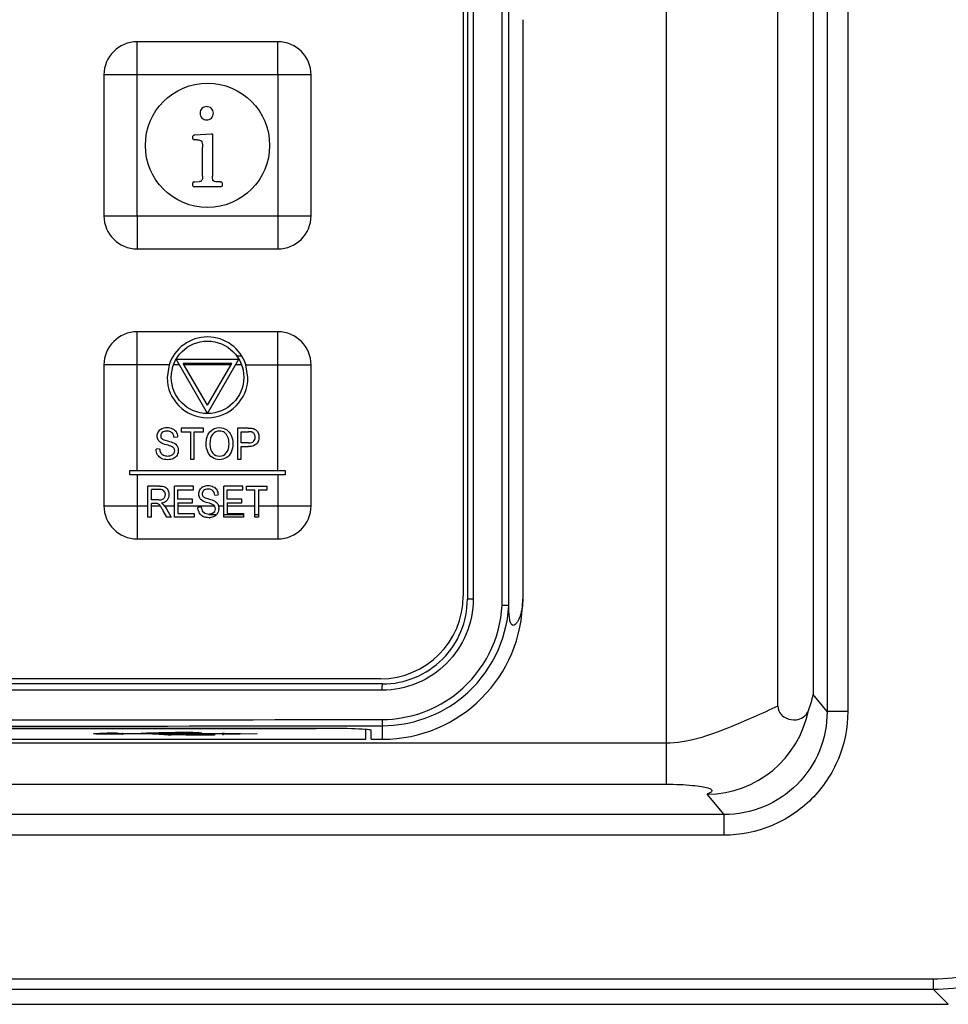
# Model space of a CAD drawing. Header units: millimetres. Extents: x 0 to 3364, y 0 to 2378.
# Tile 21 of 34: x 1566 to 1611, y 1433 to 1481. Entities that reach past the tile are written whole.
import ezdxf

# ---------------------------------------------------------------- set-up
doc = ezdxf.new("R2010")
doc.units = ezdxf.units.MM
doc.header["$LTSCALE"] = 185.02
doc.layers.add('00_COMPONENTS', color=7, linetype='CONTINUOUS')

msp = doc.modelspace()

# ---------------------------------------------------------------- linework, layer by layer
at = {"layer": '00_COMPONENTS', "color": 7, "linetype": 'CONTINUOUS'}
for p, q in [((1602.628, 1447.455), (1602.628, 1569.371)), ((1589.626, 1452.305), (1589.626, 1565.336)), ((1587.431, 1564.87), (1587.431, 1452.77)), ((1587.631, 1565.02), (1587.631, 1452.62)), ((1590.302, 1480.585), (1590.302, 1452.62)), ((1578.481, 1479.52), (1571.681, 1479.52)), ((1570.081, 1477.92), (1570.081, 1471.12)), ((1580.081, 1471.12), (1580.081, 1477.92)), ((1574.377, 1474.966), (1574.404, 1475)), ((1574.377, 1474.84), (1574.377, 1474.966)), ((1574.465, 1475.022), (1575.265, 1475.08)), ((1575.265, 1475.08), (1575.319, 1475.07)), ((1575.319, 1475.07), (1575.324, 1475.032)), ((1575.324, 1475.032), (1575.324, 1473.027)), ((1574.495, 1474.784), (1574.441, 1474.787)), ((1574.577, 1474.787), (1574.495, 1474.784)), ((1574.839, 1473.024), (1574.839, 1474.422)), ((1574.377, 1472.566), (1574.377, 1472.704)), ((1574.428, 1472.755), (1574.465, 1472.758)), ((1575.735, 1472.52), (1574.431, 1472.52)), ((1574.465, 1472.758), (1574.692, 1472.768)), ((1575.689, 1472.755), (1575.732, 1472.755)), ((1575.772, 1472.526), (1575.735, 1472.52)), ((1575.785, 1472.568), (1575.772, 1472.526)), ((1575.785, 1472.704), (1575.785, 1472.568)), ((1571.681, 1469.52), (1578.481, 1469.52)), ((1578.481, 1465.52), (1571.681, 1465.52)), ((1570.081, 1463.92), (1570.081, 1457.12)), ((1573.226, 1463.92), (1573.131, 1463.32)), ((1575.081, 1461.57), (1573.566, 1464.195)), ((1573.566, 1464.195), (1576.597, 1464.195)), ((1575.081, 1461.97), (1573.912, 1463.995)), ((1576.25, 1463.995), (1573.912, 1463.995)), ((1575.081, 1461.57), (1576.597, 1464.195)), ((1575.081, 1461.97), (1576.25, 1463.995)), ((1577.031, 1463.32), (1576.937, 1463.92)), ((1580.081, 1457.12), (1580.081, 1463.92)), ((1573.815, 1460.87), (1573.815, 1460.693)), ((1574.885, 1460.87), (1573.815, 1460.87)), ((1573.815, 1460.693), (1574.259, 1460.693)), ((1574.259, 1460.693), (1574.259, 1459.37)), ((1574.438, 1459.37), (1574.438, 1460.693)), ((1574.438, 1460.693), (1574.885, 1460.693)), ((1574.885, 1460.693), (1574.885, 1460.87)), ((1576.535, 1460.87), (1576.535, 1459.37)), ((1577.044, 1460.87), (1576.535, 1460.87)), ((1576.713, 1460.157), (1576.713, 1460.693)), ((1576.713, 1460.693), (1577.059, 1460.693)), ((1573.46, 1460.434), (1573.631, 1460.448)), ((1577.063, 1460.157), (1576.713, 1460.157)), ((1572.766, 1459.869), (1572.597, 1459.852)), ((1576.713, 1459.37), (1576.713, 1459.98)), ((1576.713, 1459.98), (1577.06, 1459.98)), ((1574.259, 1459.37), (1574.438, 1459.37)), ((1576.535, 1459.37), (1576.713, 1459.37)), ((1571.331, 1458.62), (1571.331, 1458.82)), ((1571.331, 1458.82), (1578.831, 1458.82)), ((1578.831, 1458.82), (1578.831, 1458.62)), ((1578.831, 1458.62), (1571.331, 1458.62)), ((1572.2, 1456.57), (1572.2, 1458.07)), ((1572.765, 1458.07), (1572.2, 1458.07)), ((1572.369, 1457.408), (1572.369, 1457.905)), ((1572.772, 1457.905), (1572.369, 1457.905)), ((1573.487, 1456.57), (1573.487, 1458.07)), ((1574.409, 1458.07), (1573.487, 1458.07)), ((1573.656, 1457.434), (1573.656, 1457.893)), ((1573.656, 1457.893), (1574.409, 1457.893)), ((1574.409, 1457.893), (1574.409, 1458.07)), ((1575.863, 1456.57), (1575.863, 1458.07)), ((1576.785, 1458.07), (1575.863, 1458.07)), ((1576.032, 1457.434), (1576.032, 1457.893)), ((1576.032, 1457.893), (1576.785, 1457.893)), ((1576.785, 1457.893), (1576.785, 1458.07)), ((1576.952, 1458.07), (1576.952, 1457.893)), ((1576.952, 1458.07), (1577.963, 1458.07)), ((1576.952, 1457.893), (1577.372, 1457.893)), ((1577.372, 1456.57), (1577.372, 1457.893)), ((1577.541, 1457.893), (1577.541, 1456.57)), ((1577.541, 1457.893), (1577.963, 1457.893)), ((1577.963, 1457.893), (1577.963, 1458.07)), ((1572.731, 1457.408), (1572.369, 1457.408)), ((1574.361, 1457.434), (1573.656, 1457.434)), ((1574.361, 1457.258), (1574.361, 1457.434)), ((1575.429, 1457.634), (1575.591, 1457.648)), ((1576.737, 1457.434), (1576.032, 1457.434)), ((1576.737, 1457.258), (1576.737, 1457.434)), ((1572.369, 1456.57), (1572.369, 1457.237)), ((1572.564, 1457.237), (1572.369, 1457.237)), ((1572.82, 1457.089), (1572.798, 1457.12)), ((1573.111, 1456.57), (1572.943, 1456.883)), ((1573.01, 1457.12), (1572.961, 1457.178)), ((1573.01, 1457.12), (1573.102, 1456.979)), ((1573.102, 1456.979), (1573.324, 1456.57)), ((1573.656, 1457.258), (1573.656, 1456.747)), ((1573.656, 1457.258), (1574.361, 1457.258)), ((1574.614, 1457.052), (1574.773, 1457.069)), ((1574.773, 1457.069), (1574.825, 1456.884)), ((1574.825, 1456.884), (1574.954, 1456.767)), ((1575.32, 1456.757), (1575.43, 1456.849)), ((1575.431, 1457.1), (1575.416, 1457.12)), ((1575.43, 1456.849), (1575.467, 1456.978)), ((1575.467, 1456.978), (1575.431, 1457.1)), ((1575.576, 1457.207), (1575.612, 1457.12)), ((1575.612, 1457.12), (1575.629, 1456.994)), ((1576.032, 1457.258), (1576.032, 1456.747)), ((1576.032, 1457.258), (1576.737, 1457.258)), ((1572.369, 1456.57), (1572.2, 1456.57)), ((1573.324, 1456.57), (1573.111, 1456.57)), ((1574.439, 1456.57), (1573.487, 1456.57)), ((1573.656, 1456.747), (1574.439, 1456.747)), ((1574.439, 1456.747), (1574.439, 1456.57)), ((1574.954, 1456.767), (1575.15, 1456.723)), ((1576.815, 1456.57), (1575.863, 1456.57)), ((1576.032, 1456.747), (1576.815, 1456.747)), ((1576.815, 1456.747), (1576.815, 1456.57)), ((1577.541, 1456.57), (1577.372, 1456.57)), ((1571.681, 1455.52), (1578.481, 1455.52)), ((1583.431, 1448.77), (1517.231, 1448.77)), ((1583.531, 1448.52), (1517.131, 1448.52)), ((1580.381, 1446.377), (1520.281, 1446.377)), ((1520.331, 1446.37), (1580.331, 1446.37)), ((1570.861, 1446.134), (1570.987, 1446.128)), ((1570.994, 1446.128), (1570.987, 1446.128)), ((1570.994, 1446.128), (1571.004, 1446.128)), ((1571.004, 1446.128), (1571.762, 1446.128)), ((1571.762, 1446.128), (1571.769, 1446.128)), ((1571.77, 1446.128), (1571.872, 1446.136)), ((1571.872, 1446.136), (1571.885, 1446.137)), ((1571.884, 1446.137), (1572.136, 1446.154)), ((1572.136, 1446.154), (1572.736, 1446.165)), ((1572.479, 1446.127), (1572.471, 1446.127)), ((1572.471, 1446.127), (1572.479, 1446.127)), ((1572.479, 1446.127), (1573.083, 1446.127)), ((1572.736, 1446.165), (1573.336, 1446.168)), ((1573.083, 1446.127), (1573.341, 1446.127)), ((1573.333, 1446.168), (1573.336, 1446.168)), ((1573.336, 1446.168), (1573.341, 1446.168)), ((1573.341, 1446.168), (1573.395, 1446.171)), ((1573.341, 1446.127), (1573.961, 1446.127)), ((1573.395, 1446.171), (1573.476, 1446.175)), ((1573.961, 1446.127), (1574.029, 1446.127)), ((1574.029, 1446.127), (1574.177, 1446.127)), ((1574.071, 1446.098), (1574.125, 1446.098)), ((1574.071, 1446.086), (1574.076, 1446.086)), ((1574.125, 1446.098), (1574.753, 1446.098)), ((1574.177, 1446.127), (1574.753, 1446.127)), ((1574.753, 1446.127), (1575.797, 1446.127)), ((1574.753, 1446.098), (1575.42, 1446.098)), ((1575.793, 1446.149), (1575.877, 1446.147)), ((1575.877, 1446.147), (1577.481, 1446.115)), ((1582.731, 1445.85), (1582.731, 1446.319)), ((1582.981, 1445.85), (1582.981, 1446.286)), ((1517.931, 1445.85), (1582.731, 1445.85)), ((1582.981, 1445.85), (1583.531, 1445.85)), ((1469.308, 1433.056), (1610.855, 1433.056))]:
    msp.add_line(p, q, dxfattribs=at)
at = {"layer": '00_COMPONENTS', "color": 9, "linetype": 'CONTINUOUS'}
for p, q in [((1605.001, 1568.594), (1605.001, 1447.198)), ((1605.998, 1568.594), (1605.998, 1447.198)), ((1604.328, 1568.46), (1604.328, 1448.007)), ((1589.307, 1452.314), (1589.307, 1565.327)), ((1587.912, 1565.02), (1587.912, 1452.62)), ((1597.223, 1487.572), (1597.223, 1443.667)), ((1571.681, 1471.12), (1571.681, 1479.521)), ((1580.082, 1477.92), (1571.681, 1477.92)), ((1578.481, 1477.92), (1578.481, 1469.52)), ((1570.081, 1471.12), (1578.481, 1471.12)), ((1571.681, 1458.82), (1571.681, 1465.521)), ((1573.226, 1463.92), (1571.681, 1463.92)), ((1573.724, 1463.92), (1573.437, 1463.92)), ((1576.207, 1463.92), (1573.955, 1463.92)), ((1576.725, 1463.92), (1576.438, 1463.92)), ((1576.48, 1464.359), (1576.724, 1464.359)), ((1576.937, 1463.92), (1580.082, 1463.92)), ((1578.481, 1458.82), (1578.481, 1463.92)), ((1571.681, 1458.62), (1571.681, 1457.12)), ((1578.481, 1458.62), (1578.481, 1455.52)), ((1570.081, 1457.12), (1572.2, 1457.12)), ((1572.369, 1457.12), (1572.798, 1457.12)), ((1573.01, 1457.12), (1573.487, 1457.12)), ((1573.656, 1457.12), (1575.416, 1457.12)), ((1575.612, 1457.12), (1575.863, 1457.12)), ((1576.032, 1457.12), (1577.372, 1457.12)), ((1577.541, 1457.12), (1578.481, 1457.12)), ((1575.483, 1456.682), (1575.15, 1456.682)), ((1576.815, 1456.682), (1575.863, 1456.682)), ((1577.541, 1456.682), (1577.372, 1456.682)), ((1587.912, 1452.62), (1587.631, 1452.62)), ((1583.515, 1448.22), (1517.148, 1448.22)), ((1605.001, 1447.198), (1604.328, 1448.007)), ((1605.998, 1447.198), (1605.001, 1447.198)), ((1583.531, 1445.85), (1583.531, 1446.505)), ((1569.849, 1446.135), (1569.866, 1446.136)), ((1571.77, 1446.104), (1571.004, 1446.104)), ((1571.762, 1446.128), (1571.872, 1446.136)), ((1571.884, 1446.104), (1571.77, 1446.104)), ((1571.872, 1446.136), (1571.884, 1446.137)), ((1571.872, 1446.136), (1571.884, 1446.137)), ((1572.427, 1446.104), (1571.884, 1446.104)), ((1572.484, 1446.128), (1572.479, 1446.127)), ((1573.341, 1446.104), (1573.203, 1446.104)), ((1573.203, 1446.104), (1573.211, 1446.103)), ((1574.077, 1446.104), (1573.341, 1446.104)), ((1574.013, 1446.183), (1574.029, 1446.183)), ((1574.029, 1446.183), (1574.047, 1446.183)), ((1574.033, 1446.086), (1574.071, 1446.086)), ((1574.071, 1446.086), (1574.071, 1446.098)), ((1574.071, 1446.051), (1574.071, 1446.063)), ((1575.42, 1446.051), (1574.071, 1446.051)), ((1574.753, 1446.104), (1574.077, 1446.104)), ((1575.793, 1446.103), (1574.753, 1446.104)), ((1575.42, 1446.098), (1575.42, 1446.051)), ((1575.797, 1446.127), (1575.793, 1446.149)), ((1575.801, 1446.103), (1575.793, 1446.103)), ((1575.805, 1446.081), (1575.801, 1446.103)), ((1577.481, 1446.115), (1575.805, 1446.081)), ((1597.223, 1445.656), (1502.939, 1445.656)), ((1597.223, 1443.667), (1502.939, 1443.667)), ((1600.03, 1442.215), (1599.216, 1443.192)), ((1600.03, 1442.215), (1500.133, 1442.215)), ((1600.03, 1441.22), (1600.03, 1442.215)), ((1600.03, 1441.22), (1500.133, 1441.22)), ((1470.043, 1434.29), (1610.12, 1434.29)), ((1610.12, 1434.29), (1610.12, 1433.791)), ((1470.043, 1433.791), (1610.12, 1433.791)), ((1610.12, 1433.791), (1610.855, 1433.056))]:
    msp.add_line(p, q, dxfattribs=at)
at = {"layer": '00_COMPONENTS', "color": 7, "linetype": 'CONTINUOUS'}
for points in [[(1569.622, 1446.123), (1569.651, 1446.126), (1569.707, 1446.13)], [(1569.707, 1446.13), (1569.792, 1446.133), (1569.902, 1446.137)], [(1569.902, 1446.137), (1570.037, 1446.139), (1570.192, 1446.141), (1570.362, 1446.141), (1570.537, 1446.141), (1570.707, 1446.138), (1570.861, 1446.134)], [(1573.185, 1446.104), (1573.433, 1446.093), (1573.681, 1446.089), (1574.077, 1446.086)], [(1573.476, 1446.175), (1573.577, 1446.178), (1573.7, 1446.181), (1573.838, 1446.182), (1573.988, 1446.183)], [(1573.988, 1446.183), (1574.079, 1446.183), (1574.248, 1446.182), (1574.403, 1446.18), (1574.535, 1446.176), (1574.638, 1446.173), (1574.678, 1446.17), (1574.735, 1446.166), (1574.753, 1446.164)]]:
    msp.add_lwpolyline(points, dxfattribs=at)
for centre, radius in [((1575.081, 1474.52), 3), ((1575.081, 1463.32), 1.75)]:
    msp.add_circle(centre, radius, dxfattribs=at)
for centre, radius, start, end in [((1571.682, 1477.92), 1.601, 90.0355, 179.968), ((1578.48, 1477.919), 1.601, 0.0355, 89.968), ((1571.682, 1471.121), 1.601, 180.0355, 269.968), ((1578.48, 1471.121), 1.601, 270.0355, 359.968), ((1571.682, 1463.92), 1.601, 90.0355, 179.968), ((1578.48, 1463.919), 1.601, 0.0355, 89.968), ((1575.081, 1463.32), 1.95, 17.9202, 162.0798), ((1575.081, 1463.32), 1.95, 180, 360), ((1571.682, 1457.121), 1.601, 180.0355, 269.968), ((1575.288, 1457.064), 0.674, 180.9869, 182.974), ((1575.151, 1457.042), 0.535, 202.3525, 209.0701), ((1575.277, 1457.035), 0.345, 29.8479, 33.7481), ((1575.134, 1457.008), 0.498, 331.2461, 336.107), ((1575.162, 1456.994), 0.467, 353.1327, 0.0337), ((1578.48, 1457.121), 1.601, 270.0355, 359.968), ((1575.116, 1457.022), 0.495, 209.0435, 212.5101), ((1575.056, 1456.984), 0.424, 236.8748, 243.6226), ((1575.158, 1457.129), 0.584, 269.9856, 273.2602), ((1575.205, 1456.981), 0.426, 297.6636, 304.0789), ((1575.199, 1456.971), 0.423, 325.4611, 331.3049), ((1583.431, 1452.77), 4, 270, 360), ((1583.531, 1452.62), 6.771, 270, 360), ((1583.531, 1452.62), 4.1, 269.9931, 360), ((1583.52, 1452.619), 6.113, 270.1031, 309.4751), ((1573.197, 1446.446), 0.341, 250.385, 254.1339), ((1573.204, 1446.471), 0.367, 254.1489, 259.3967), ((1573.21, 1446.503), 0.399, 259.4136, 266.4325), ((1573.34, 1446.203), 0.058, 273.3254, 278.5919), ((1574.066, 1446.213), 0.151, 271.8887, 276.2835), ((1574.066, 1446.202), 0.151, 272.0015, 277.6141), ((1574.063, 1446.209), 0.159, 302.4195, 315.1184), ((1574.064, 1446.22), 0.158, 302.8529, 308.6901), ((1575.796, 1446.231), 0.15, 273.5295, 282.8778), ((1575.793, 1446.26), 0.157, 302.714, 313.3323), ((1575.789, 1446.244), 0.165, 313.5572, 321.7511)]:
    msp.add_arc(centre, radius, start, end, dxfattribs=at)
at = {"layer": '00_COMPONENTS', "color": 9, "linetype": 'CONTINUOUS'}
for centre, radius, start, end in [((1583.498, 1452.62), 5.817, 309.3993, 356.9887), ((1583.519, 1452.62), 6.115, 309.4749, 357.0774), ((1583.503, 1452.614), 5.809, 270.1128, 309.3968), ((1550.331, 18603.678), 17156.904, 269.8891834, 270.1108166), ((1599.163, 1448.228), 5.036, 270.5976, 348.6414), ((1550.331, 18620.428), 17173.954, 269.8892389, 270.1107611), ((1569.69, 1445.455), 0.672, 95.8109, 96.256), ((1570.119, 1436.926), 9.213, 91.6793, 91.7933), ((1570.33, 1425.113), 21.029, 90.141, 90.2682), ((1570.331, 1425.742), 20.4, 89.0761, 90.1479), ((1570.407, 1431.229), 14.912, 88.8851, 89.0264), ((1570.832, 1443.663), 2.47, 86.2367, 86.5868), ((1570.854, 1448.238), 2.14, 273.7604, 273.8813), ((1570.866, 1448.052), 1.953, 273.8806, 274.0482), ((1572.488, 1446.267), 0.139, 232.3695, 237.9727), ((1572.37, 1443.834), 2.27, 87.4973, 88.5692), ((1573.345, 1364.417), 81.75, 90.00885, 90.42917), ((1573.583, 1465.993), 19.926, 268.288, 268.8435), ((1573.723, 1472.731), 26.666, 268.8343, 268.9835), ((1573.548, 1451.409), 5.316, 266.3595, 267.7904), ((1573.806, 1477.398), 31.333, 268.9835, 269.1325), ((1573.467, 1444.391), 1.782, 94.1413, 94.3219), ((1573.488, 1444.099), 2.075, 93.8134, 94.1374), ((1573.647, 1453.785), 7.695, 267.7374, 268.1452), ((1573.706, 1455.636), 9.547, 268.1495, 268.5753), ((1573.846, 1461.43), 15.342, 268.5911, 269.2985), ((1573.831, 1436.096), 10.086, 91.5632, 91.706), ((1573.885, 1434.081), 12.101, 91.2084, 91.5573), ((1573.951, 1430.966), 15.217, 90.8475, 91.209), ((1574.014, 1472.837), 26.75, 269.2388, 269.4016), ((1574.022, 1425.972), 20.212, 90.026, 90.8406), ((1574.157, 1487.925), 41.839, 269.4206, 269.8296), ((1574.04, 1426.567), 19.617, 89.1222, 89.9805), ((1574.095, 1430.4), 15.783, 88.9427, 89.1096), ((1574.435, 1441.717), 4.46, 87.1603, 87.3044), ((1574.457, 1442.162), 4.014, 87.0072, 87.1603)]:
    msp.add_arc(centre, radius, start, end, dxfattribs=at)
at = {"layer": '00_COMPONENTS', "color": 7, "linetype": 'CONTINUOUS'}
for centre, major_axis, start_param, end_param in [((1580.331, 1446.286), (2.4, 0), 1.549942, 1.570796), ((1580.381, 1446.286), (2.6, 0), 6.283185, 7.853982)]:
    msp.add_ellipse(centre, major_axis=major_axis, ratio=0.034921, start_param=start_param, end_param=end_param, dxfattribs=at)
at = {"layer": '00_COMPONENTS', "color": 9, "linetype": 'CONTINUOUS'}
for points, knots in [([(1578.481, 1477.92), (1578.494, 1477.933), (1578.473, 1477.977), (1578.485, 1478.045), (1578.48, 1478.136), (1578.482, 1478.243), (1578.481, 1478.385), (1578.481, 1478.561), (1578.481, 1478.771), (1578.481, 1478.978), (1578.481, 1479.147), (1578.481, 1479.279), (1578.482, 1479.36), (1578.481, 1479.42), (1578.484, 1479.465), (1578.475, 1479.489), (1578.488, 1479.52), (1578.481, 1479.52)], [0, 0, 0, 0, 0.033984, 0.067386, 0.134559, 0.201514, 0.268252, 0.400892, 0.532174, 0.661658, 0.788401, 0.850059, 0.909598, 0.938032, 0.964508, 0.988262, 1, 1, 1, 1]), ([(1571.681, 1477.92), (1571.669, 1477.934), (1571.625, 1477.913), (1571.557, 1477.925), (1571.466, 1477.919), (1571.359, 1477.921), (1571.217, 1477.92), (1571.041, 1477.921), (1570.831, 1477.92), (1570.624, 1477.92), (1570.454, 1477.921), (1570.322, 1477.92), (1570.242, 1477.921), (1570.182, 1477.92), (1570.137, 1477.923), (1570.112, 1477.914), (1570.081, 1477.927), (1570.081, 1477.92)], [0, 0, 0, 0, 0.033984, 0.067386, 0.134559, 0.201514, 0.268252, 0.400892, 0.532174, 0.661658, 0.788401, 0.850059, 0.909598, 0.938032, 0.964508, 0.988262, 1, 1, 1, 1]), ([(1571.681, 1471.12), (1571.668, 1471.108), (1571.689, 1471.064), (1571.677, 1470.996), (1571.683, 1470.905), (1571.681, 1470.798), (1571.681, 1470.656), (1571.681, 1470.48), (1571.681, 1470.27), (1571.681, 1470.063), (1571.681, 1469.894), (1571.681, 1469.762), (1571.681, 1469.681), (1571.682, 1469.621), (1571.679, 1469.576), (1571.687, 1469.552), (1571.675, 1469.52), (1571.681, 1469.52)], [0, 0, 0, 0, 0.033984, 0.067386, 0.134559, 0.201514, 0.268252, 0.400892, 0.532174, 0.661658, 0.788401, 0.850059, 0.909598, 0.938032, 0.964508, 0.988262, 1, 1, 1, 1]), ([(1578.481, 1471.12), (1578.494, 1471.107), (1578.538, 1471.128), (1578.606, 1471.116), (1578.697, 1471.122), (1578.803, 1471.12), (1578.946, 1471.121), (1579.122, 1471.12), (1579.332, 1471.12), (1579.538, 1471.12), (1579.708, 1471.12), (1579.84, 1471.121), (1579.92, 1471.12), (1579.98, 1471.121), (1580.025, 1471.118), (1580.05, 1471.126), (1580.081, 1471.114), (1580.081, 1471.12)], [0, 0, 0, 0, 0.033984, 0.067386, 0.134559, 0.201514, 0.268252, 0.400892, 0.532174, 0.661658, 0.788401, 0.850059, 0.909598, 0.938032, 0.964508, 0.988262, 1, 1, 1, 1]), ([(1578.481, 1463.92), (1578.494, 1463.933), (1578.473, 1463.977), (1578.485, 1464.045), (1578.48, 1464.136), (1578.482, 1464.243), (1578.481, 1464.385), (1578.481, 1464.561), (1578.481, 1464.771), (1578.481, 1464.978), (1578.481, 1465.147), (1578.481, 1465.279), (1578.482, 1465.36), (1578.481, 1465.42), (1578.484, 1465.465), (1578.475, 1465.489), (1578.488, 1465.52), (1578.481, 1465.52)], [0, 0, 0, 0, 0.033984, 0.067386, 0.134559, 0.201514, 0.268252, 0.400892, 0.532174, 0.661658, 0.788401, 0.850059, 0.909598, 0.938032, 0.964508, 0.988262, 1, 1, 1, 1]), ([(1571.681, 1463.92), (1571.669, 1463.934), (1571.625, 1463.913), (1571.557, 1463.925), (1571.466, 1463.919), (1571.359, 1463.921), (1571.217, 1463.92), (1571.041, 1463.921), (1570.831, 1463.92), (1570.624, 1463.92), (1570.454, 1463.921), (1570.322, 1463.92), (1570.242, 1463.921), (1570.182, 1463.92), (1570.137, 1463.923), (1570.112, 1463.914), (1570.081, 1463.927), (1570.081, 1463.92)], [0, 0, 0, 0, 0.033984, 0.067386, 0.134559, 0.201514, 0.268252, 0.400892, 0.532174, 0.661658, 0.788401, 0.850059, 0.909598, 0.938032, 0.964508, 0.988262, 1, 1, 1, 1]), ([(1571.681, 1457.12), (1571.668, 1457.108), (1571.689, 1457.064), (1571.677, 1456.996), (1571.683, 1456.905), (1571.681, 1456.798), (1571.681, 1456.656), (1571.681, 1456.48), (1571.681, 1456.27), (1571.681, 1456.063), (1571.681, 1455.894), (1571.681, 1455.762), (1571.681, 1455.681), (1571.682, 1455.621), (1571.679, 1455.576), (1571.687, 1455.552), (1571.675, 1455.52), (1571.681, 1455.52)], [0, 0, 0, 0, 0.033984, 0.067386, 0.134559, 0.201514, 0.268252, 0.400892, 0.532174, 0.661658, 0.788401, 0.850059, 0.909598, 0.938032, 0.964508, 0.988262, 1, 1, 1, 1]), ([(1578.481, 1457.12), (1578.494, 1457.107), (1578.538, 1457.128), (1578.606, 1457.116), (1578.697, 1457.122), (1578.803, 1457.12), (1578.946, 1457.121), (1579.122, 1457.12), (1579.332, 1457.12), (1579.538, 1457.12), (1579.708, 1457.12), (1579.84, 1457.121), (1579.92, 1457.12), (1579.98, 1457.121), (1580.025, 1457.118), (1580.05, 1457.126), (1580.081, 1457.114), (1580.081, 1457.12)], [0, 0, 0, 0, 0.033984, 0.067386, 0.134559, 0.201514, 0.268252, 0.400892, 0.532174, 0.661658, 0.788401, 0.850059, 0.909598, 0.938032, 0.964508, 0.988262, 1, 1, 1, 1]), ([(1587.912, 1452.62), (1587.912, 1452.048), (1587.683, 1450.891), (1586.704, 1449.428), (1585.243, 1448.449), (1584.086, 1448.221), (1583.515, 1448.22)], [0, 0, 0, 0, 0.250194, 0.500256, 0.750164, 1, 1, 1, 1]), ([(1583.515, 1448.22), (1583.515, 1448.259), (1583.516, 1448.327), (1583.516, 1448.427), (1583.528, 1448.474), (1583.523, 1448.52), (1583.531, 1448.52)], [0, 0, 0, 0, 0.380738, 0.704719, 0.921136, 1, 1, 1, 1]), ([(1602.628, 1447.455), (1601.843, 1447.083), (1600.119, 1446.313), (1598.261, 1445.656), (1597.223, 1445.656)], [0, 0, 0, 0, 0.455708, 1, 1, 1, 1]), ([(1583.515, 1446.805), (1583.515, 1446.768), (1583.516, 1446.699), (1583.516, 1446.605), (1583.527, 1446.548), (1583.524, 1446.51), (1583.531, 1446.505)], [0, 0, 0, 0, 0.373133, 0.693062, 0.911817, 1, 1, 1, 1]), ([(1605.001, 1447.198), (1605.002, 1446.55), (1604.749, 1445.239), (1603.646, 1443.578), (1601.989, 1442.469), (1600.678, 1442.214), (1600.03, 1442.215)], [0, 0, 0, 0, 0.250012, 0.500003, 0.749992, 1, 1, 1, 1]), ([(1605.998, 1447.198), (1605.997, 1446.421), (1605.69, 1444.849), (1604.365, 1442.86), (1602.378, 1441.529), (1600.807, 1441.22), (1600.03, 1441.22)], [0, 0, 0, 0, 0.250023, 0.50001, 0.749992, 1, 1, 1, 1]), ([(1569.619, 1446.107), (1569.607, 1446.109), (1569.557, 1446.115), (1569.605, 1446.122), (1569.617, 1446.123)], [0, 0, 0, 0, 0.518895, 1, 1, 1, 1]), ([(1570.994, 1446.103), (1570.753, 1446.087), (1570.376, 1446.087), (1569.918, 1446.093), (1569.702, 1446.099), (1569.619, 1446.107)], [0, 0, 0, 0, 0.527611, 0.819556, 1, 1, 1, 1]), ([(1569.622, 1446.124), (1569.634, 1446.125), (1569.703, 1446.131), (1569.773, 1446.133), (1569.831, 1446.135)], [0, 0, 0, 0, 0.175855, 1, 1, 1, 1]), ([(1569.866, 1446.136), (1569.893, 1446.137), (1570.015, 1446.14), (1570.137, 1446.141), (1570.232, 1446.141)], [0, 0, 0, 0, 0.226316, 1, 1, 1, 1]), ([(1570.697, 1446.138), (1570.725, 1446.138), (1570.819, 1446.136), (1570.913, 1446.133), (1570.979, 1446.129)], [0, 0, 0, 0, 0.296828, 1, 1, 1, 1]), ([(1571.884, 1446.137), (1571.895, 1446.138), (1571.945, 1446.143), (1571.995, 1446.147), (1572.034, 1446.149)], [0, 0, 0, 0, 0.221044, 1, 1, 1, 1]), ([(1572.034, 1446.149), (1572.078, 1446.151), (1572.311, 1446.162), (1572.544, 1446.164), (1572.733, 1446.165)], [0, 0, 0, 0, 0.186552, 1, 1, 1, 1]), ([(1572.622, 1446.093), (1572.586, 1446.095), (1572.535, 1446.099), (1572.484, 1446.102), (1572.469, 1446.102)], [0, 0, 0, 0, 0.712387, 1, 1, 1, 1]), ([(1573.343, 1446.145), (1573.166, 1446.145), (1572.879, 1446.145), (1572.593, 1446.138), (1572.484, 1446.128)], [0, 0, 0, 0, 0.618125, 1, 1, 1, 1]), ([(1572.988, 1446.076), (1572.952, 1446.077), (1572.83, 1446.081), (1572.708, 1446.087), (1572.622, 1446.093)], [0, 0, 0, 0, 0.296908, 1, 1, 1, 1]), ([(1574.071, 1446.063), (1574.008, 1446.063), (1573.762, 1446.064), (1573.515, 1446.066), (1573.332, 1446.068)], [0, 0, 0, 0, 0.255959, 1, 1, 1, 1]), ([(1573.961, 1446.13), (1573.897, 1446.13), (1573.691, 1446.132), (1573.485, 1446.135), (1573.343, 1446.145)], [0, 0, 0, 0, 0.308582, 1, 1, 1, 1]), ([(1573.35, 1446.169), (1573.362, 1446.17), (1573.423, 1446.173), (1573.483, 1446.176), (1573.531, 1446.177)], [0, 0, 0, 0, 0.203827, 1, 1, 1, 1]), ([(1574.68, 1446.143), (1574.636, 1446.14), (1574.396, 1446.131), (1574.156, 1446.129), (1573.961, 1446.13)], [0, 0, 0, 0, 0.187553, 1, 1, 1, 1]), ([(1574.386, 1446.18), (1574.411, 1446.18), (1574.497, 1446.178), (1574.583, 1446.175), (1574.645, 1446.172)], [0, 0, 0, 0, 0.284424, 1, 1, 1, 1]), ([(1574.666, 1446.171), (1574.71, 1446.169), (1574.876, 1446.159), (1574.719, 1446.145), (1574.68, 1446.143)], [0, 0, 0, 0, 0.528262, 1, 1, 1, 1]), ([(1599.216, 1443.192), (1599.206, 1443.204), (1599.267, 1443.245), (1599.319, 1443.261), (1599.389, 1443.297), (1599.438, 1443.329), (1599.454, 1443.38), (1599.412, 1443.422), (1599.346, 1443.455), (1599.187, 1443.508), (1598.9, 1443.562), (1598.451, 1443.617), (1597.877, 1443.657), (1597.453, 1443.667), (1597.223, 1443.667)], [0, 0, 0, 0, 0.018365, 0.051973, 0.08266, 0.104614, 0.119421, 0.137268, 0.165947, 0.207485, 0.330387, 0.506187, 0.733261, 1, 1, 1, 1]), ([(1610.12, 1434.29), (1611.354, 1434.29), (1613.849, 1434.782), (1617.004, 1436.893), (1619.114, 1440.048), (1619.607, 1442.543), (1619.607, 1443.777)], [0, 0, 0, 0, 0.250002, 0.5, 0.749997, 1, 1, 1, 1]), ([(1610.12, 1433.791), (1611.419, 1433.791), (1614.045, 1434.31), (1617.365, 1436.531), (1619.587, 1439.852), (1620.106, 1442.478), (1620.106, 1443.777)], [0, 0, 0, 0, 0.250003, 0.5, 0.749997, 1, 1, 1, 1])]:
    msp.add_open_spline(points, degree=3, knots=knots, dxfattribs=at)
at = {"layer": '00_COMPONENTS', "color": 7, "linetype": 'CONTINUOUS'}
for points in [[(1574.815, 1476.299), (1574.751, 1476.238), (1574.719, 1476.16), (1574.719, 1476.07)], [(1575.041, 1476.392), (1574.953, 1476.392), (1574.879, 1476.36), (1574.815, 1476.299)], [(1575.268, 1476.299), (1575.204, 1476.36), (1575.127, 1476.392), (1575.041, 1476.392)], [(1575.364, 1476.07), (1575.364, 1476.16), (1575.332, 1476.238), (1575.268, 1476.299)], [(1574.719, 1476.07), (1574.719, 1475.976), (1574.751, 1475.899), (1574.815, 1475.838)], [(1574.815, 1475.838), (1574.879, 1475.776), (1574.953, 1475.747), (1575.041, 1475.747)], [(1575.041, 1475.747), (1575.127, 1475.747), (1575.204, 1475.776), (1575.268, 1475.838)], [(1575.268, 1475.838), (1575.332, 1475.899), (1575.364, 1475.976), (1575.364, 1476.07)], [(1574.465, 1475.022), (1574.441, 1475.019), (1574.42, 1475.011), (1574.404, 1475)], [(1574.377, 1474.84), (1574.377, 1474.806), (1574.399, 1474.789), (1574.441, 1474.787)], [(1574.577, 1474.787), (1574.673, 1474.787), (1574.743, 1474.768), (1574.779, 1474.733)], [(1574.779, 1474.733), (1574.817, 1474.696), (1574.839, 1474.592), (1574.839, 1474.422)], [(1574.839, 1473.024), (1574.839, 1472.939), (1574.828, 1472.878), (1574.812, 1472.84)], [(1575.359, 1472.803), (1575.335, 1472.822), (1575.324, 1472.896), (1575.324, 1473.027)], [(1574.428, 1472.755), (1574.393, 1472.752), (1574.377, 1472.736), (1574.377, 1472.704)], [(1574.377, 1472.566), (1574.377, 1472.534), (1574.393, 1472.52), (1574.431, 1472.52)], [(1574.812, 1472.84), (1574.796, 1472.803), (1574.756, 1472.779), (1574.692, 1472.768)], [(1575.489, 1472.764), (1575.425, 1472.771), (1575.383, 1472.784), (1575.359, 1472.803)], [(1575.689, 1472.755), (1575.617, 1472.755), (1575.551, 1472.758), (1575.489, 1472.764)], [(1575.785, 1472.704), (1575.785, 1472.736), (1575.767, 1472.755), (1575.732, 1472.755)], [(1572.649, 1460.483), (1572.649, 1460.558), (1572.668, 1460.629), (1572.707, 1460.694)], [(1572.707, 1460.694), (1572.745, 1460.76), (1572.802, 1460.81), (1572.876, 1460.845)], [(1572.895, 1460.655), (1572.845, 1460.611), (1572.821, 1460.557), (1572.821, 1460.496)], [(1572.876, 1460.845), (1572.95, 1460.879), (1573.033, 1460.896), (1573.124, 1460.896)], [(1573.131, 1460.721), (1573.023, 1460.721), (1572.944, 1460.699), (1572.895, 1460.655)], [(1573.124, 1460.896), (1573.223, 1460.896), (1573.312, 1460.878), (1573.388, 1460.842)], [(1573.366, 1460.648), (1573.313, 1460.697), (1573.234, 1460.721), (1573.131, 1460.721)], [(1573.46, 1460.434), (1573.451, 1460.528), (1573.42, 1460.599), (1573.366, 1460.648)], [(1573.388, 1460.842), (1573.465, 1460.806), (1573.524, 1460.754), (1573.565, 1460.684)], [(1573.565, 1460.684), (1573.606, 1460.615), (1573.628, 1460.536), (1573.631, 1460.448)], [(1575.014, 1460.101), (1575.014, 1460.35), (1575.073, 1460.544), (1575.194, 1460.686)], [(1575.194, 1460.686), (1575.314, 1460.826), (1575.469, 1460.897), (1575.66, 1460.897)], [(1575.661, 1460.726), (1575.534, 1460.726), (1575.425, 1460.677), (1575.334, 1460.581)], [(1575.66, 1460.897), (1575.784, 1460.897), (1575.897, 1460.863), (1575.997, 1460.797)], [(1575.901, 1460.65), (1575.829, 1460.701), (1575.749, 1460.726), (1575.661, 1460.726)], [(1576.064, 1460.439), (1576.027, 1460.53), (1575.973, 1460.6), (1575.901, 1460.65)], [(1575.997, 1460.797), (1576.097, 1460.731), (1576.173, 1460.639), (1576.225, 1460.521)], [(1577.044, 1460.87), (1577.133, 1460.87), (1577.202, 1460.865), (1577.249, 1460.856)], [(1577.225, 1460.679), (1577.195, 1460.688), (1577.14, 1460.693), (1577.059, 1460.693)], [(1577.338, 1460.591), (1577.309, 1460.636), (1577.272, 1460.666), (1577.225, 1460.679)], [(1577.249, 1460.856), (1577.316, 1460.844), (1577.371, 1460.82), (1577.416, 1460.785)], [(1577.381, 1460.43), (1577.381, 1460.493), (1577.366, 1460.546), (1577.338, 1460.591)], [(1577.416, 1460.785), (1577.46, 1460.751), (1577.496, 1460.703), (1577.524, 1460.641)], [(1577.524, 1460.641), (1577.551, 1460.579), (1577.565, 1460.51), (1577.565, 1460.437)], [(1572.696, 1460.295), (1572.664, 1460.351), (1572.649, 1460.413), (1572.649, 1460.483)], [(1572.84, 1460.156), (1572.776, 1460.193), (1572.727, 1460.24), (1572.696, 1460.295)], [(1572.821, 1460.496), (1572.821, 1460.442), (1572.838, 1460.398), (1572.873, 1460.363)], [(1573.101, 1460.062), (1572.977, 1460.095), (1572.89, 1460.127), (1572.84, 1460.156)], [(1572.873, 1460.363), (1572.908, 1460.328), (1572.997, 1460.292), (1573.142, 1460.256)], [(1573.142, 1460.256), (1573.288, 1460.219), (1573.387, 1460.187), (1573.441, 1460.159)], [(1573.441, 1460.159), (1573.52, 1460.119), (1573.578, 1460.068), (1573.615, 1460.007)], [(1575.334, 1460.581), (1575.243, 1460.485), (1575.198, 1460.323), (1575.198, 1460.098)], [(1575.99, 1459.672), (1576.076, 1459.777), (1576.12, 1459.926), (1576.12, 1460.119)], [(1576.12, 1460.119), (1576.12, 1460.241), (1576.101, 1460.348), (1576.064, 1460.439)], [(1576.305, 1460.118), (1576.305, 1459.966), (1576.277, 1459.83), (1576.222, 1459.71)], [(1576.225, 1460.521), (1576.278, 1460.402), (1576.305, 1460.268), (1576.305, 1460.118)], [(1577.455, 1460.113), (1577.382, 1460.024), (1577.25, 1459.98), (1577.06, 1459.98)], [(1577.063, 1460.157), (1577.178, 1460.157), (1577.26, 1460.181), (1577.308, 1460.229)], [(1577.308, 1460.229), (1577.356, 1460.276), (1577.381, 1460.344), (1577.381, 1460.43)], [(1577.565, 1460.437), (1577.565, 1460.309), (1577.528, 1460.2), (1577.455, 1460.113)], [(1572.671, 1459.582), (1572.624, 1459.662), (1572.599, 1459.752), (1572.597, 1459.852)], [(1572.766, 1459.869), (1572.773, 1459.793), (1572.791, 1459.732), (1572.821, 1459.684)], [(1572.821, 1459.684), (1572.85, 1459.635), (1572.896, 1459.597), (1572.957, 1459.567)], [(1573.341, 1459.989), (1573.304, 1460.005), (1573.224, 1460.029), (1573.101, 1460.062)], [(1573.463, 1459.9), (1573.438, 1459.935), (1573.397, 1459.965), (1573.341, 1459.989)], [(1573.345, 1459.557), (1573.397, 1459.579), (1573.435, 1459.61), (1573.461, 1459.649)], [(1573.461, 1459.649), (1573.487, 1459.688), (1573.5, 1459.731), (1573.5, 1459.778)], [(1573.5, 1459.778), (1573.5, 1459.825), (1573.487, 1459.866), (1573.463, 1459.9)], [(1573.672, 1459.794), (1573.672, 1459.714), (1573.651, 1459.639), (1573.61, 1459.568)], [(1573.615, 1460.007), (1573.653, 1459.946), (1573.672, 1459.874), (1573.672, 1459.794)], [(1575.091, 1459.726), (1575.039, 1459.844), (1575.014, 1459.969), (1575.014, 1460.101)], [(1575.318, 1459.447), (1575.218, 1459.515), (1575.142, 1459.608), (1575.091, 1459.726)], [(1575.198, 1460.098), (1575.198, 1459.917), (1575.241, 1459.775), (1575.329, 1459.67)], [(1575.329, 1459.67), (1575.416, 1459.566), (1575.526, 1459.515), (1575.658, 1459.515)], [(1575.658, 1459.515), (1575.793, 1459.515), (1575.903, 1459.567), (1575.99, 1459.672)], [(1576.222, 1459.71), (1576.166, 1459.589), (1576.088, 1459.498), (1575.987, 1459.437)], [(1572.865, 1459.404), (1572.782, 1459.443), (1572.718, 1459.502), (1572.671, 1459.582)], [(1573.173, 1459.345), (1573.05, 1459.345), (1572.948, 1459.365), (1572.865, 1459.404)], [(1572.957, 1459.567), (1573.018, 1459.537), (1573.087, 1459.523), (1573.164, 1459.523)], [(1573.164, 1459.523), (1573.233, 1459.523), (1573.292, 1459.534), (1573.345, 1459.557)], [(1573.432, 1459.404), (1573.355, 1459.365), (1573.269, 1459.345), (1573.173, 1459.345)], [(1573.61, 1459.568), (1573.569, 1459.497), (1573.51, 1459.442), (1573.432, 1459.404)], [(1575.659, 1459.345), (1575.532, 1459.345), (1575.418, 1459.379), (1575.318, 1459.447)], [(1575.987, 1459.437), (1575.886, 1459.376), (1575.776, 1459.345), (1575.659, 1459.345)], [(1572.765, 1458.07), (1572.878, 1458.07), (1572.965, 1458.056), (1573.024, 1458.03)], [(1572.979, 1457.836), (1572.936, 1457.881), (1572.866, 1457.905), (1572.772, 1457.905)], [(1573.045, 1457.661), (1573.045, 1457.732), (1573.023, 1457.79), (1572.979, 1457.836)], [(1573.024, 1458.03), (1573.084, 1458.003), (1573.13, 1457.955), (1573.166, 1457.887)], [(1573.166, 1457.887), (1573.201, 1457.819), (1573.219, 1457.743), (1573.219, 1457.661)], [(1574.663, 1457.683), (1574.663, 1457.758), (1574.681, 1457.829), (1574.718, 1457.894)], [(1574.718, 1457.894), (1574.754, 1457.96), (1574.807, 1458.01), (1574.878, 1458.045)], [(1574.895, 1457.855), (1574.848, 1457.811), (1574.826, 1457.757), (1574.826, 1457.696)], [(1574.878, 1458.045), (1574.947, 1458.079), (1575.026, 1458.096), (1575.112, 1458.096)], [(1575.119, 1457.921), (1575.016, 1457.921), (1574.942, 1457.899), (1574.895, 1457.855)], [(1575.112, 1458.096), (1575.206, 1458.096), (1575.289, 1458.078), (1575.361, 1458.042)], [(1575.34, 1457.848), (1575.29, 1457.897), (1575.216, 1457.921), (1575.119, 1457.921)], [(1575.429, 1457.634), (1575.42, 1457.728), (1575.391, 1457.799), (1575.34, 1457.848)], [(1575.361, 1458.042), (1575.433, 1458.006), (1575.489, 1457.954), (1575.528, 1457.884)], [(1575.528, 1457.884), (1575.567, 1457.815), (1575.587, 1457.736), (1575.591, 1457.648)], [(1572.731, 1457.408), (1572.808, 1457.408), (1572.869, 1457.418), (1572.912, 1457.436)], [(1572.969, 1457.281), (1572.936, 1457.268), (1572.9, 1457.259), (1572.86, 1457.253)], [(1572.912, 1457.436), (1572.956, 1457.455), (1572.989, 1457.485), (1573.011, 1457.526)], [(1573.131, 1457.392), (1573.092, 1457.342), (1573.037, 1457.305), (1572.969, 1457.281)], [(1573.011, 1457.526), (1573.034, 1457.567), (1573.045, 1457.612), (1573.045, 1457.661)], [(1573.219, 1457.661), (1573.219, 1457.555), (1573.19, 1457.465), (1573.131, 1457.392)], [(1574.707, 1457.495), (1574.678, 1457.551), (1574.663, 1457.613), (1574.663, 1457.683)], [(1574.844, 1457.356), (1574.783, 1457.393), (1574.737, 1457.44), (1574.707, 1457.495)], [(1574.826, 1457.696), (1574.826, 1457.642), (1574.842, 1457.598), (1574.875, 1457.563)], [(1575.09, 1457.262), (1574.973, 1457.295), (1574.891, 1457.327), (1574.844, 1457.356)], [(1574.875, 1457.563), (1574.907, 1457.528), (1574.992, 1457.492), (1575.129, 1457.456)], [(1575.317, 1457.189), (1575.282, 1457.205), (1575.206, 1457.229), (1575.09, 1457.262)], [(1575.129, 1457.456), (1575.266, 1457.419), (1575.36, 1457.387), (1575.411, 1457.359)], [(1575.411, 1457.359), (1575.478, 1457.324), (1575.528, 1457.279), (1575.563, 1457.227)], [(1572.658, 1457.228), (1572.639, 1457.233), (1572.608, 1457.237), (1572.564, 1457.237)], [(1572.684, 1457.219), (1572.676, 1457.223), (1572.667, 1457.226), (1572.658, 1457.228)], [(1572.735, 1457.189), (1572.718, 1457.202), (1572.701, 1457.212), (1572.684, 1457.219)], [(1572.757, 1457.169), (1572.749, 1457.177), (1572.742, 1457.184), (1572.735, 1457.189)], [(1572.798, 1457.12), (1572.784, 1457.14), (1572.77, 1457.156), (1572.757, 1457.169)], [(1572.86, 1457.027), (1572.845, 1457.05), (1572.832, 1457.071), (1572.82, 1457.089)], [(1572.86, 1457.253), (1572.888, 1457.237), (1572.912, 1457.221), (1572.932, 1457.205)], [(1572.942, 1456.883), (1572.912, 1456.94), (1572.884, 1456.987), (1572.86, 1457.027)], [(1572.932, 1457.205), (1572.943, 1457.196), (1572.953, 1457.187), (1572.961, 1457.178)], [(1574.657, 1456.839), (1574.633, 1456.897), (1574.619, 1456.961), (1574.615, 1457.029)], [(1575.355, 1457.17), (1575.343, 1457.176), (1575.33, 1457.183), (1575.317, 1457.189)], [(1575.416, 1457.12), (1575.4, 1457.138), (1575.38, 1457.155), (1575.355, 1457.17)], [(1575.626, 1456.938), (1575.62, 1456.892), (1575.608, 1456.848), (1575.589, 1456.806)], [(1574.824, 1456.629), (1574.774, 1456.662), (1574.733, 1456.704), (1574.699, 1456.757)], [(1575.009, 1456.558), (1574.956, 1456.568), (1574.909, 1456.583), (1574.867, 1456.604)], [(1575.158, 1456.545), (1575.104, 1456.545), (1575.054, 1456.549), (1575.009, 1456.558)], [(1575.15, 1456.723), (1575.214, 1456.723), (1575.271, 1456.734), (1575.32, 1456.757)], [(1575.403, 1456.604), (1575.339, 1456.57), (1575.268, 1456.55), (1575.191, 1456.546)], [(1575.548, 1456.731), (1575.52, 1456.691), (1575.485, 1456.656), (1575.444, 1456.628)], [(1604.101, 1447.236), (1604.201, 1447.484), (1604.279, 1447.744), (1604.328, 1448.007)], [(1571.004, 1446.104), (1570.99, 1446.105), (1570.975, 1446.111), (1570.964, 1446.12)], [(1572.389, 1446.138), (1572.375, 1446.142), (1572.361, 1446.147), (1572.348, 1446.153)], [(1572.471, 1446.127), (1572.444, 1446.127), (1572.416, 1446.131), (1572.389, 1446.138)], [(1573.348, 1446.145), (1573.361, 1446.147), (1573.374, 1446.154), (1573.384, 1446.162)], [(1574.077, 1446.086), (1574.093, 1446.086), (1574.11, 1446.089), (1574.126, 1446.094)], [(1574.083, 1446.064), (1574.106, 1446.066), (1574.13, 1446.075), (1574.15, 1446.088)], [(1574.086, 1446.053), (1574.108, 1446.055), (1574.13, 1446.063), (1574.148, 1446.075)], [(1575.797, 1446.127), (1575.824, 1446.126), (1575.853, 1446.133), (1575.877, 1446.147)], [(1575.801, 1446.103), (1575.828, 1446.104), (1575.855, 1446.113), (1575.878, 1446.128)], [(1575.829, 1446.085), (1575.856, 1446.091), (1575.882, 1446.105), (1575.903, 1446.125)]]:
    msp.add_open_spline(points, degree=3, dxfattribs=at)
for points, knots in [([(1590.302, 1452.62), (1590.302, 1452.342), (1590.253, 1451.957), (1590.077, 1451.552), (1589.966, 1451.397), (1589.849, 1451.328), (1589.741, 1451.393), (1589.688, 1451.548), (1589.636, 1451.855), (1589.63, 1452.122), (1589.626, 1452.305)], [0, 0, 0, 0, 0.342581, 0.466308, 0.537214, 0.579287, 0.615485, 0.673199, 0.775085, 1, 1, 1, 1]), ([(1589.626, 1452.305), (1589.594, 1452.302), (1589.488, 1452.318), (1589.381, 1452.312), (1589.307, 1452.314)], [0, 0, 0, 0, 0.300214, 1, 1, 1, 1]), ([(1602.628, 1447.455), (1602.628, 1447.304), (1602.728, 1447.036), (1603.088, 1446.823), (1603.472, 1446.759), (1603.888, 1446.881), (1604.049, 1447.11), (1604.101, 1447.236)], [0, 0, 0, 0, 0.227047, 0.379936, 0.610377, 0.795636, 1, 1, 1, 1]), ([(1572.427, 1446.104), (1572.434, 1446.105), (1572.443, 1446.115), (1572.447, 1446.125), (1572.448, 1446.129)], [0, 0, 0, 0, 0.664158, 1, 1, 1, 1]), ([(1575.42, 1446.051), (1575.392, 1446.052), (1575.353, 1446.065), (1575.323, 1446.09), (1575.316, 1446.097)], [0, 0, 0, 0, 0.730545, 1, 1, 1, 1])]:
    msp.add_open_spline(points, degree=3, knots=knots, dxfattribs=at)
at = {"layer": '00_COMPONENTS', "color": 9, "linetype": 'CONTINUOUS'}
msp.add_open_spline([(1572.484, 1446.128), (1572.46, 1446.128), (1572.435, 1446.136), (1572.415, 1446.149)], degree=3, dxfattribs=at)

doc.saveas('drawing.dxf')
